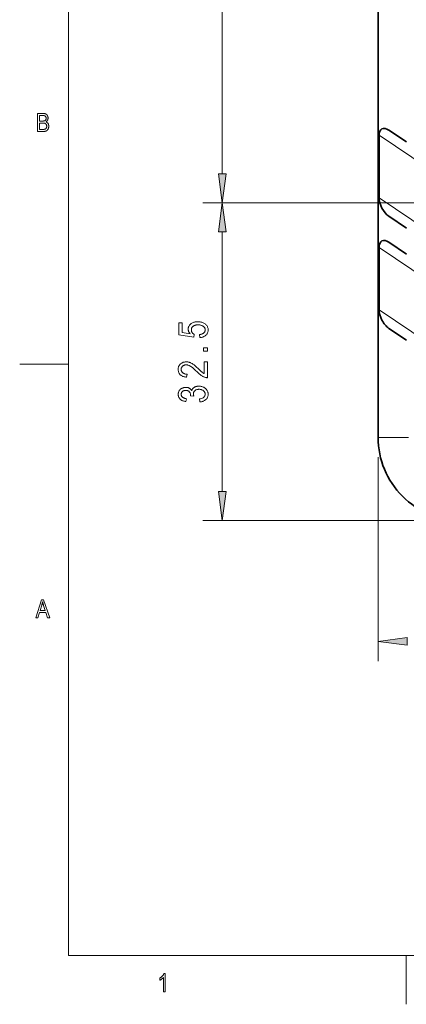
# Model space of a CAD drawing. Extents: x 5 to 415, y 5 to 296.
# Tile 1 of 50: x 5 to 45, y 5 to 106. Entities that reach past the tile are written whole.
import ezdxf

# ---------------------------------------------------------------- set-up
doc = ezdxf.new("R2010")
doc.units = 0

msp = doc.modelspace()

# ---------------------------------------------------------------- linework, layer by layer
at = {"color": 7, "lineweight": 13}
for p, q in [((10, 291), (10, 10)), ((25.712318, 89.952972), (25.712318, 155.754303)), ((41.738899, 93.897385), (89.006615, 62.014908)), ((88.794403, 86.978638), (23.712318, 86.978638)), ((88.794403, 86.978638), (23.712318, 86.978638)), ((86.519119, 57.292213), (41.738899, 87.496857)), ((25.712318, 57.452972), (25.712318, 84.004303)), ((41.738899, 82.43074), (83.031342, 54.578636)), ((41.638901, 60.978638), (41.638901, 40.117813)), ((48.139008, 54.478638), (23.712318, 54.478638)), ((10, 10), (410, 10))]:
    msp.add_line(p, q, dxfattribs=at)
at = {"color": 7, "lineweight": 35}
msp.add_line((41.638901, 175.98114), (41.638901, 62.978638), dxfattribs=at)
at = {"color": 7, "lineweight": 35, "ltscale": 0.160013}
for p, q in [((41.738899, 93.897385), (41.738899, 87.496857)), ((41.738899, 82.43074), (41.738899, 76.030212))]:
    msp.add_line(p, q, dxfattribs=at)
at = {"color": 7, "lineweight": 35, "ltscale": 0.05428}
for p, q in [((42.738899, 94.429092), (44.538902, 93.214981)), ((42.738899, 85.616127), (44.538902, 84.402016)), ((42.738899, 82.962448), (44.538902, 81.748329)), ((42.738899, 74.149483), (44.538902, 72.935364))]:
    msp.add_line(p, q, dxfattribs=at)
at = {"color": 7, "lineweight": 13, "ltscale": 0.258554}
msp.add_line((50.312927, 70.246956), (41.738899, 76.030212), dxfattribs=at)
at = {"color": 7, "lineweight": 13, "ltscale": 0.125}
for p, q in [((10, 70.5), (5, 70.5)), ((44.5, 5), (44.5, 10))]:
    msp.add_line(p, q, dxfattribs=at)
at = {"color": 7, "lineweight": 13, "ltscale": 0.0775}
msp.add_line((41.638901, 62.978638), (44.738899, 62.978638), dxfattribs=at)
at = {"color": 7, "lineweight": 13}
for points in [[(6.823316, 94.28289), (6.823316, 96.134888), (7.393065, 96.134888), (7.426959, 96.134354), (7.459414, 96.132744), (7.490427, 96.130058), (7.520001, 96.126297), (7.548135, 96.121468), (7.574829, 96.115562), (7.600082, 96.108582), (7.623895, 96.100525), (7.646268, 96.0914), (7.667201, 96.0812), (7.687048, 96.069862), (7.706161, 96.057327), (7.724543, 96.043587), (7.742191, 96.028648), (7.759107, 96.012505), (7.77529, 95.995171), (7.79074, 95.976631), (7.805457, 95.956894), (7.819442, 95.935951), (7.832694, 95.913811), (7.844935, 95.890831), (7.855888, 95.867371), (7.865552, 95.843437), (7.873928, 95.819016), (7.881015, 95.794113), (7.886814, 95.768738), (7.891324, 95.742874), (7.894545, 95.716537), (7.896478, 95.689713), (7.897122, 95.662415), (7.896566, 95.637146), (7.894899, 95.612389), (7.892119, 95.588135), (7.888228, 95.564384), (7.883226, 95.541138), (7.877111, 95.518402), (7.869885, 95.496162), (7.861547, 95.474434), (7.852098, 95.453217), (7.841537, 95.432495), (7.829965, 95.41243), (7.817483, 95.393181), (7.804092, 95.374733), (7.789792, 95.357101), (7.774582, 95.340271), (7.758462, 95.324257), (7.741433, 95.309044), (7.723494, 95.29464), (7.704646, 95.281052), (7.684887, 95.268265), (7.710855, 95.257988), (7.735698, 95.246361), (7.759416, 95.233383), (7.78201, 95.219048), (7.80348, 95.203362), (7.823825, 95.186325), (7.843046, 95.167938), (7.861143, 95.148201), (7.878116, 95.127113), (7.893964, 95.104668), (7.908485, 95.081009), (7.921478, 95.056282), (7.932943, 95.030479), (7.942879, 95.003601), (7.951286, 94.975655), (7.958165, 94.946632), (7.963515, 94.916534), (7.967337, 94.885361), (7.969629, 94.853111), (7.970394, 94.819794), (7.969705, 94.786598), (7.96764, 94.754227), (7.964197, 94.722679), (7.959378, 94.691948), (7.953181, 94.662041), (7.945608, 94.63295), (7.936657, 94.604683), (7.92633, 94.57724), (7.914625, 94.550613), (7.901544, 94.524811), (7.887312, 94.500114), (7.872159, 94.476807), (7.856084, 94.454887), (7.839086, 94.434357), (7.821166, 94.415222), (7.802324, 94.397469), (7.782559, 94.381111), (7.761873, 94.366142), (7.740264, 94.352562), (7.717733, 94.34037), (7.693882, 94.329453), (7.668313, 94.319679), (7.641026, 94.311058), (7.61202, 94.303581), (7.581297, 94.297264), (7.548855, 94.292084), (7.514696, 94.288063), (7.478818, 94.285187), (7.441222, 94.283463), (7.401908, 94.28289)], [(7.024181, 95.356697), (7.352639, 95.356697), (7.377665, 95.356873), (7.401201, 95.357407), (7.423245, 95.358292), (7.443799, 95.359528), (7.462862, 95.361115), (7.480435, 95.36306), (7.496517, 95.365364), (7.511108, 95.368019), (7.524208, 95.371025), (7.535818, 95.374382), (7.551123, 95.380051), (7.565708, 95.386436), (7.579572, 95.393539), (7.592717, 95.401367), (7.605142, 95.409912), (7.616846, 95.419182), (7.627831, 95.429169), (7.638095, 95.439873), (7.647639, 95.451302), (7.656463, 95.463448), (7.664504, 95.476402), (7.671699, 95.49025), (7.678047, 95.505005), (7.683548, 95.520645), (7.688204, 95.537193), (7.692013, 95.554634), (7.694975, 95.572968), (7.697091, 95.592201), (7.69836, 95.612335), (7.698784, 95.633362), (7.698399, 95.652985), (7.697243, 95.671944), (7.695316, 95.690224), (7.692619, 95.707848), (7.689151, 95.724792), (7.684913, 95.741066), (7.679904, 95.756676), (7.674124, 95.771614), (7.667574, 95.785881), (7.660253, 95.799484), (7.652294, 95.81234), (7.64383, 95.824371), (7.634861, 95.835579), (7.625386, 95.84597), (7.615406, 95.855545), (7.60492, 95.864288), (7.59393, 95.872215), (7.582434, 95.879326), (7.570433, 95.885612), (7.557926, 95.891075), (7.544149, 95.895874), (7.528339, 95.900169), (7.510495, 95.903961), (7.490617, 95.907242), (7.468705, 95.910019), (7.444759, 95.9123), (7.418779, 95.914063), (7.390766, 95.915329), (7.360718, 95.916084), (7.328637, 95.916336), (7.024181, 95.916336)], [(7.024181, 94.501442), (7.401908, 94.501442), (7.426264, 94.501671), (7.449307, 94.50235), (7.471036, 94.503487), (7.491451, 94.505081), (7.510552, 94.507126), (7.528339, 94.509628), (7.544813, 94.512581), (7.559972, 94.515991), (7.573818, 94.519859), (7.58635, 94.524178), (7.60312, 94.531174), (7.61907, 94.539009), (7.634198, 94.547699), (7.648504, 94.557228), (7.66199, 94.567604), (7.674655, 94.578835), (7.686498, 94.590904), (7.69752, 94.603821), (7.707722, 94.617584), (7.717102, 94.632195), (7.725623, 94.647614), (7.733247, 94.663803), (7.739974, 94.680763), (7.745804, 94.698494), (7.750737, 94.716995), (7.754773, 94.736267), (7.757913, 94.75631), (7.760155, 94.777122), (7.7615, 94.798706), (7.761949, 94.82106), (7.761519, 94.841705), (7.760231, 94.86171), (7.758083, 94.881073), (7.755076, 94.899788), (7.751211, 94.917854), (7.746486, 94.935287), (7.740902, 94.952065), (7.734459, 94.968208), (7.727158, 94.983704), (7.718997, 94.99855), (7.710109, 95.012688), (7.700628, 95.026039), (7.690554, 95.038612), (7.679885, 95.0504), (7.668622, 95.061401), (7.656766, 95.071617), (7.644317, 95.081055), (7.631273, 95.089714), (7.617636, 95.09758), (7.603405, 95.104668), (7.588049, 95.111031), (7.571039, 95.116722), (7.552373, 95.121742), (7.532053, 95.126091), (7.510078, 95.129776), (7.486448, 95.13279), (7.461163, 95.135132), (7.434223, 95.136803), (7.405628, 95.13781), (7.375379, 95.138145), (7.024181, 95.138145)], [(25.32074, 89.952972), (25.712318, 86.978638), (26.103897, 89.952972)], [(26.103897, 84.004303), (25.712318, 86.978638), (25.32074, 84.004303)], [(23.426506, 73.198013), (23.393764, 73.515205), (23.4496, 73.523499), (23.50251, 73.533661), (23.552494, 73.545685), (23.599548, 73.55957), (23.643681, 73.575317), (23.684883, 73.592926), (23.72316, 73.612396), (23.758511, 73.633728), (23.790936, 73.656921), (23.820435, 73.681984), (23.847069, 73.708389), (23.870899, 73.735641), (23.891926, 73.763725), (23.910149, 73.792648), (23.925568, 73.822418), (23.938187, 73.85302), (23.947998, 73.88446), (23.955006, 73.916748), (23.959213, 73.949867), (23.960613, 73.983826), (23.958637, 74.026207), (23.952713, 74.067398), (23.942841, 74.107407), (23.929016, 74.146225), (23.911243, 74.183861), (23.889523, 74.220306), (23.86385, 74.255562), (23.834229, 74.289635), (23.800659, 74.322525), (23.763138, 74.354218), (23.722198, 74.383774), (23.678375, 74.41021), (23.631668, 74.43354), (23.582073, 74.453758), (23.529594, 74.470863), (23.474228, 74.484863), (23.415977, 74.49575), (23.354843, 74.503525), (23.290821, 74.508194), (23.223915, 74.50975), (23.161102, 74.50824), (23.101173, 74.503731), (23.044128, 74.496208), (22.989971, 74.48568), (22.938702, 74.472145), (22.890312, 74.455597), (22.84481, 74.436043), (22.802197, 74.413483), (22.762466, 74.387917), (22.72562, 74.359337), (22.691986, 74.328491), (22.661896, 74.296104), (22.635345, 74.262184), (22.612331, 74.22673), (22.592861, 74.189743), (22.576931, 74.151222), (22.564537, 74.11116), (22.555687, 74.069565), (22.550377, 74.026443), (22.548607, 73.981781), (22.549374, 73.954529), (22.551678, 73.927635), (22.555515, 73.901077), (22.560886, 73.874878), (22.567791, 73.849022), (22.576233, 73.823509), (22.586208, 73.798355), (22.597721, 73.773537), (22.610767, 73.749077), (22.625347, 73.72496), (22.6413, 73.701515), (22.658459, 73.679077), (22.676823, 73.657639), (22.696396, 73.637207), (22.717178, 73.617775), (22.739166, 73.59935), (22.762363, 73.581924), (22.786766, 73.565506), (22.812378, 73.550087), (22.839195, 73.535667), (22.794174, 73.251221), (21.253246, 73.490646), (21.253246, 74.712341), (21.605225, 74.712341), (21.605225, 73.732117), (22.411499, 73.599106), (22.375729, 73.643166), (22.343723, 73.687752), (22.315483, 73.73288), (22.291008, 73.778534), (22.270298, 73.824722), (22.253357, 73.871437), (22.240177, 73.918686), (22.230762, 73.966469), (22.225117, 74.014786), (22.223232, 74.063637), (22.225861, 74.124626), (22.233749, 74.184006), (22.246899, 74.24176), (22.265305, 74.297905), (22.288971, 74.352432), (22.317898, 74.405342), (22.352085, 74.456635), (22.391525, 74.50631), (22.43623, 74.554367), (22.486195, 74.600807), (22.540615, 74.644165), (22.598701, 74.682953), (22.660454, 74.717178), (22.725864, 74.746841), (22.794941, 74.771942), (22.86768, 74.792473), (22.94408, 74.808449), (23.024147, 74.819855), (23.107876, 74.826698), (23.195267, 74.828979), (23.282001, 74.826698), (23.366219, 74.819855), (23.447922, 74.808449), (23.527107, 74.792473), (23.603775, 74.771942), (23.677925, 74.746841), (23.749557, 74.717178), (23.818676, 74.682953), (23.885277, 74.644165), (23.949356, 74.600807), (24.009041, 74.553612), (24.062443, 74.503281), (24.109558, 74.449814), (24.150394, 74.393227), (24.184948, 74.333504), (24.213219, 74.270645), (24.235207, 74.204659), (24.250912, 74.135544), (24.260338, 74.063293), (24.263477, 73.987915), (24.261257, 73.925064), (24.254597, 73.864197), (24.243496, 73.805313), (24.227951, 73.748413), (24.20797, 73.693497), (24.183548, 73.640564), (24.154682, 73.589622), (24.121376, 73.540657), (24.083633, 73.493683), (24.041447, 73.448692), (23.995331, 73.406593), (23.945797, 73.368271), (23.892849, 73.33374), (23.836479, 73.302994), (23.776695, 73.276031), (23.713493, 73.252853), (23.646873, 73.233467), (23.576836, 73.217865), (23.50338, 73.206047)], [(24.212318, 71.822845), (23.792809, 71.822845), (23.792809, 72.166634), (24.212318, 72.166634)], [(23.858295, 70.723938), (24.212318, 70.723938), (24.212318, 69.097061), (24.168831, 69.097252), (24.124325, 69.100288), (24.078793, 69.106178), (24.032238, 69.114906), (23.984657, 69.126472), (23.936058, 69.140892), (23.886433, 69.158157), (23.835785, 69.178261), (23.784111, 69.20121), (23.731419, 69.227005), (23.67725, 69.256485), (23.621159, 69.290482), (23.563145, 69.32901), (23.503204, 69.372055), (23.441341, 69.419617), (23.377556, 69.47171), (23.311848, 69.52832), (23.244213, 69.589462), (23.17466, 69.655121), (23.103176, 69.725296), (23.020779, 69.807091), (22.942207, 69.883034), (22.867466, 69.953125), (22.796547, 70.017357), (22.729458, 70.075745), (22.666191, 70.128273), (22.606754, 70.17495), (22.551144, 70.215775), (22.499363, 70.250748), (22.451405, 70.279869), (22.405678, 70.304756), (22.360584, 70.327019), (22.316128, 70.346664), (22.272305, 70.363686), (22.229115, 70.378098), (22.186562, 70.389885), (22.144642, 70.399048), (22.103355, 70.405602), (22.062706, 70.409531), (22.022686, 70.410835), (21.977695, 70.4095), (21.934406, 70.405479), (21.892815, 70.398773), (21.852921, 70.389389), (21.814724, 70.377327), (21.778225, 70.362587), (21.743427, 70.345161), (21.710327, 70.32505), (21.678925, 70.302269), (21.649223, 70.276802), (21.621811, 70.249367), (21.597286, 70.220688), (21.575645, 70.190758), (21.556889, 70.159584), (21.541019, 70.127159), (21.528034, 70.093483), (21.517937, 70.058563), (21.510723, 70.022392), (21.506393, 69.984978), (21.504951, 69.946312), (21.506508, 69.904907), (21.511173, 69.865028), (21.518948, 69.82666), (21.529835, 69.789803), (21.543831, 69.754463), (21.56094, 69.720634), (21.581158, 69.688324), (21.604488, 69.657524), (21.630928, 69.628242), (21.660477, 69.600471), (21.692932, 69.574806), (21.728088, 69.551849), (21.765949, 69.531586), (21.806507, 69.51403), (21.849766, 69.499176), (21.895729, 69.487015), (21.944393, 69.477562), (21.995758, 69.47081), (22.04982, 69.466759), (22.10659, 69.465408), (22.067707, 69.154358), (21.98349, 69.162697), (21.903545, 69.174614), (21.827881, 69.190117), (21.756493, 69.209198), (21.689381, 69.231865), (21.626549, 69.25811), (21.567989, 69.287933), (21.51371, 69.321342), (21.463707, 69.35833), (21.41798, 69.398903), (21.376572, 69.442604), (21.339523, 69.488983), (21.306831, 69.538048), (21.2785, 69.58979), (21.254524, 69.644211), (21.234909, 69.701317), (21.219654, 69.761101), (21.208759, 69.823563), (21.202221, 69.88871), (21.200039, 69.956543), (21.202579, 70.030014), (21.21019, 70.099831), (21.222878, 70.165977), (21.240639, 70.228462), (21.263477, 70.287285), (21.291389, 70.342445), (21.324379, 70.393944), (21.362442, 70.44178), (21.405579, 70.485947), (21.453793, 70.526459), (21.505238, 70.563202), (21.558075, 70.596077), (21.612305, 70.625084), (21.667927, 70.650223), (21.724937, 70.671494), (21.78334, 70.688904), (21.843136, 70.702438), (21.904324, 70.712105), (21.966904, 70.717911), (22.030872, 70.719841), (22.087936, 70.71833), (22.144527, 70.713783), (22.200649, 70.706215), (22.256302, 70.69561), (22.311481, 70.681984), (22.366192, 70.665329), (22.420433, 70.645638), (22.474201, 70.622925), (22.5275, 70.597183), (22.580326, 70.568413), (22.63467, 70.5354), (22.692509, 70.496948), (22.753849, 70.453056), (22.818691, 70.403717), (22.887028, 70.348938), (22.958866, 70.288712), (23.034206, 70.223038), (23.113041, 70.151932), (23.195377, 70.075371), (23.281212, 69.993378), (23.334705, 69.941261), (23.384678, 69.892982), (23.431133, 69.848518), (23.474064, 69.807892), (23.513477, 69.771088), (23.54937, 69.738106), (23.581745, 69.708961), (23.6106, 69.683632), (23.635933, 69.66214), (23.657749, 69.64447), (23.677803, 69.629005), (23.697857, 69.614136), (23.717911, 69.599869), (23.737965, 69.586189), (23.758022, 69.573097), (23.778076, 69.560608), (23.79813, 69.548706), (23.818184, 69.537399), (23.838238, 69.526688), (23.858295, 69.516571)], [(23.420368, 66.622978), (23.371254, 66.925842), (23.483231, 66.947556), (23.583424, 66.975037), (23.671829, 67.008293), (23.748444, 67.047318), (23.813274, 67.092117), (23.866314, 67.142677), (23.90757, 67.19902), (23.937038, 67.261124), (23.95472, 67.329002), (23.960613, 67.402649), (23.958862, 67.443436), (23.953613, 67.483116), (23.944866, 67.52169), (23.932617, 67.559158), (23.91687, 67.595528), (23.897625, 67.630783), (23.874878, 67.66494), (23.848637, 67.697983), (23.81889, 67.729927), (23.785648, 67.760773), (23.749622, 67.789543), (23.711529, 67.815285), (23.671368, 67.837997), (23.629139, 67.857689), (23.584846, 67.874344), (23.538486, 67.88797), (23.490059, 67.898575), (23.439564, 67.906143), (23.387001, 67.91069), (23.332375, 67.912201), (23.28101, 67.910812), (23.231689, 67.906639), (23.184418, 67.899681), (23.139194, 67.889938), (23.096016, 67.877411), (23.054882, 67.862106), (23.015797, 67.844017), (22.978756, 67.823143), (22.943764, 67.799484), (22.910816, 67.773048), (22.880489, 67.744583), (22.853355, 67.714851), (22.829414, 67.683846), (22.808662, 67.651573), (22.791103, 67.618034), (22.776737, 67.583229), (22.765564, 67.54715), (22.757584, 67.509804), (22.752796, 67.471184), (22.751202, 67.431305), (22.75161, 67.413704), (22.752838, 67.395287), (22.754883, 67.376053), (22.757748, 67.355995), (22.761433, 67.335121), (22.765934, 67.313431), (22.771255, 67.290916), (22.777393, 67.267593), (22.784351, 67.243446), (22.792126, 67.218475), (22.4688, 67.253265), (22.472893, 67.300331), (22.471519, 67.344109), (22.467407, 67.3862), (22.460552, 67.426613), (22.450954, 67.465355), (22.438614, 67.502411), (22.423534, 67.537796), (22.405708, 67.571503), (22.385143, 67.603523), (22.361835, 67.633873), (22.335785, 67.662544), (22.307442, 67.68898), (22.277256, 67.712639), (22.245232, 67.733513), (22.211365, 67.751602), (22.175655, 67.766907), (22.138103, 67.779434), (22.098709, 67.789177), (22.057476, 67.796127), (22.0144, 67.800308), (21.969482, 67.801697), (21.928154, 67.800529), (21.888485, 67.797035), (21.850475, 67.791199), (21.814117, 67.783035), (21.779423, 67.772537), (21.746384, 67.759705), (21.715004, 67.744545), (21.68528, 67.727043), (21.657211, 67.707214), (21.630806, 67.685051), (21.606503, 67.661217), (21.584763, 67.636353), (21.565575, 67.610466), (21.54895, 67.583549), (21.534882, 67.555618), (21.523369, 67.526665), (21.514416, 67.496681), (21.508022, 67.465683), (21.504185, 67.433655), (21.502907, 67.400604), (21.504246, 67.366364), (21.508266, 67.333199), (21.514969, 67.301125), (21.524353, 67.270126), (21.536415, 67.240219), (21.551159, 67.211395), (21.568584, 67.183655), (21.588688, 67.157005), (21.611477, 67.131432), (21.636944, 67.106949), (21.665131, 67.083878), (21.696083, 67.062546), (21.729797, 67.042946), (21.766273, 67.025093), (21.805515, 67.00898), (21.847515, 66.994606), (21.892281, 66.981964), (21.939808, 66.971069), (21.990097, 66.961914), (22.043152, 66.954491), (21.977665, 66.653679), (21.902603, 66.666565), (21.83131, 66.682327), (21.763779, 66.700951), (21.700012, 66.722435), (21.640015, 66.746788), (21.583778, 66.774002), (21.531311, 66.804085), (21.482605, 66.837029), (21.437668, 66.872841), (21.396492, 66.911522), (21.359169, 66.952469), (21.325771, 66.995094), (21.296303, 67.039398), (21.270763, 67.085381), (21.249153, 67.133041), (21.231472, 67.182381), (21.21772, 67.233398), (21.207897, 67.286087), (21.202003, 67.340462), (21.200039, 67.396515), (21.202251, 67.455368), (21.208881, 67.512421), (21.219933, 67.567673), (21.235401, 67.621124), (21.255291, 67.672775), (21.279602, 67.722626), (21.308334, 67.770676), (21.341488, 67.816925), (21.379059, 67.861366), (21.421051, 67.904015), (21.466396, 67.943672), (21.514038, 67.979156), (21.563969, 68.010468), (21.616192, 68.037605), (21.670708, 68.060562), (21.727516, 68.079353), (21.786617, 68.093964), (21.848007, 68.104401), (21.91169, 68.110657), (21.977665, 68.112747), (22.018124, 68.111855), (22.05764, 68.109184), (22.096214, 68.104736), (22.133846, 68.098503), (22.17054, 68.090492), (22.206287, 68.080704), (22.241096, 68.06913), (22.274963, 68.055779), (22.307892, 68.040642), (22.339878, 68.023727), (22.370716, 68.005219), (22.400204, 67.985298), (22.428341, 67.963966), (22.455128, 67.941223), (22.480564, 67.917061), (22.50465, 67.891495), (22.527386, 67.86451), (22.548771, 67.836121), (22.568806, 67.806313), (22.58749, 67.775093), (22.596207, 67.804054), (22.605988, 67.831985), (22.616833, 67.858894), (22.628746, 67.884781), (22.64172, 67.909645), (22.655758, 67.933487), (22.67086, 67.956299), (22.687027, 67.978096), (22.704254, 67.998863), (22.722549, 68.018616), (22.742012, 68.037483), (22.762741, 68.055611), (22.78474, 68.073006), (22.808006, 68.089668), (22.832542, 68.105583), (22.858349, 68.120773), (22.885422, 68.135216), (22.913765, 68.148926), (22.943375, 68.161903), (22.974255, 68.174141), (23.006138, 68.185417), (23.038757, 68.195503), (23.072113, 68.204407), (23.106205, 68.21212), (23.141037, 68.218651), (23.176601, 68.223991), (23.212906, 68.228142), (23.249947, 68.23111), (23.28772, 68.232895), (23.326233, 68.233482), (23.407402, 68.231049), (23.485565, 68.223747), (23.560719, 68.211571), (23.632866, 68.194519), (23.702, 68.172607), (23.768131, 68.145821), (23.831249, 68.114159), (23.891365, 68.077629), (23.948467, 68.036232), (24.002563, 67.989967), (24.052528, 67.9403), (24.097229, 67.88871), (24.136673, 67.835197), (24.17086, 67.779762), (24.199783, 67.722397), (24.22345, 67.663116), (24.241859, 67.601906), (24.255005, 67.53878), (24.262894, 67.473724), (24.265526, 67.406746), (24.263233, 67.344681), (24.256355, 67.284538), (24.244896, 67.226318), (24.228851, 67.170021), (24.208225, 67.115646), (24.183014, 67.063202), (24.153217, 67.012672), (24.118839, 66.964073), (24.079876, 66.917397), (24.036331, 66.872643), (23.988914, 66.830727), (23.938347, 66.792587), (23.884632, 66.758202), (23.827763, 66.727592), (23.767742, 66.700745), (23.704571, 66.677658), (23.638245, 66.65834), (23.568771, 66.642792), (23.496147, 66.631004)], [(25.32074, 57.452972), (25.712318, 54.478638), (26.103897, 57.452972)], [(6.647634, 44.528858), (7.231279, 46.380859), (7.447304, 46.380859), (8.068849, 44.528858), (7.838927, 44.528858), (7.662066, 45.089764), (7.027888, 45.089764), (6.861132, 44.528858)], [(7.086, 45.289364), (7.600163, 45.289364), (7.442251, 45.802265), (7.427988, 45.848629), (7.414509, 45.893223), (7.401813, 45.93605), (7.3899, 45.977108), (7.37877, 46.016396), (7.368423, 46.053917), (7.35886, 46.089668), (7.35008, 46.12365), (7.342083, 46.155865), (7.33487, 46.18631), (7.328819, 46.150711), (7.322288, 46.115162), (7.315276, 46.079662), (7.307785, 46.044212), (7.299814, 46.008816), (7.291362, 45.973469), (7.282431, 45.938171), (7.273019, 45.902927), (7.263127, 45.867729), (7.252756, 45.832584)], [(44.613235, 42.509384), (41.638901, 42.117813), (44.613235, 41.726242)], [(19.870378, 6.282888), (19.683411, 6.282888), (19.683411, 7.731894), (19.670082, 7.716703), (19.65587, 7.701449), (19.640774, 7.686131), (19.624792, 7.670751), (19.607927, 7.655307), (19.590178, 7.6398), (19.571545, 7.62423), (19.552027, 7.608597), (19.531624, 7.5929), (19.510338, 7.57714), (19.488785, 7.561734), (19.467587, 7.547099), (19.446743, 7.533234), (19.426252, 7.52014), (19.406115, 7.507817), (19.386332, 7.496264), (19.366901, 7.485481), (19.347826, 7.47547), (19.329103, 7.466228), (19.310736, 7.457758), (19.310736, 7.677573), (19.3412, 7.695651), (19.370945, 7.714512), (19.399969, 7.734156), (19.428274, 7.754584), (19.455858, 7.775795), (19.482721, 7.797789), (19.508865, 7.820566), (19.53429, 7.844126), (19.558994, 7.86847), (19.582977, 7.893598), (19.6059, 7.919053), (19.62742, 7.944382), (19.647539, 7.969585), (19.666254, 7.994661), (19.683567, 8.019611), (19.699478, 8.044436), (19.713987, 8.069133), (19.727095, 8.093704), (19.7388, 8.118149), (19.749102, 8.142467), (19.870378, 8.142467)]]:
    msp.add_lwpolyline(points, close=True, dxfattribs=at)
at = {"color": 7, "lineweight": 35}
msp.add_arc((50.138748, 62.978485), 8.499847, 179.997505, 270.002497, dxfattribs=at)
for centre, major_axis, ratio, start_param, end_param in [((42.738899, 93.222878), (0.707108, -1.32988), 0.531709, 2.3561944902, 3.926990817), ((42.738907, 86.82235), (0.707108, -1.32988), 0.531714, 3.9269981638, 5.4977845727), ((42.738899, 81.756233), (0.707108, -1.32988), 0.531709, 2.3561944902, 3.926990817), ((42.738899, 75.355698), (-0.707108, 1.32988), 0.531709, 0.7853981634, 2.3561944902)]:
    msp.add_ellipse(centre, major_axis=major_axis, ratio=ratio, start_param=start_param, end_param=end_param, dxfattribs=at)
at = {"color": 7, "lineweight": 13}
for points in [[(25.32074, 89.952972), (25.712318, 86.978638), (25.32074, 89.952972), (26.103897, 89.952972)], [(26.103897, 84.004303), (25.712318, 86.978638), (26.103897, 84.004303), (25.32074, 84.004303)], [(25.32074, 57.452972), (25.712318, 54.478638), (25.32074, 57.452972), (26.103897, 57.452972)], [(44.613235, 42.509384), (41.638901, 42.117813), (44.613235, 42.509384), (44.613235, 41.726242)]]:
    msp.add_solid(points, dxfattribs=at)

doc.saveas('drawing.dxf')
